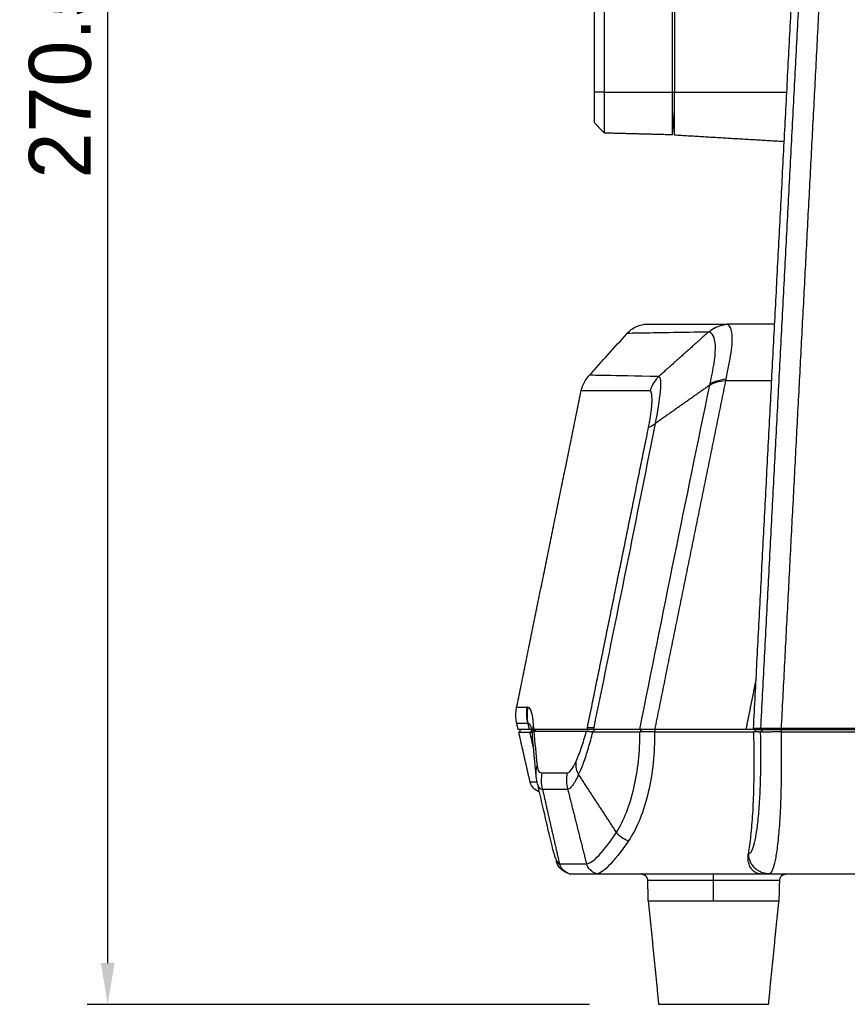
# Model space of a CAD drawing. Header units: millimetres. Extents: x 9946 to 11276, y -3292 to -1962.
# Tile 25 of 170: x 10432 to 10553, y -2335 to -2192. Entities that reach past the tile are written whole.
import ezdxf

# ---------------------------------------------------------------- set-up
doc = ezdxf.new("R2010")
doc.units = ezdxf.units.MM
doc.layers.add('ROXX NEO lite', color=7, linetype='Continuous', true_color=0x000000)
doc.dimstyles.get("Standard").update_dxf_attribs({"dimscale": 10, "dimtxt": 2.5, "dimasz": 3, "dimexe": 1, "dimexo": 0.5, "dimgap": 0.8, "dimtad": 1, "dimtoh": 1, "dimdec": 1, "dimzin": 1, "dimdsep": 46, "dimtxsty": 'Standard', "dimblk": 'OPEN90', "dimcen": 2.5, "dimadec": 1, "dimazin": 1, "dimtfac": 1, "dimtdec": 4, "dimtix": 1, "dimtofl": 0, "dimtmove": 1, "dimatfit": 3, "dimldrblk": 'OPEN90', "dimfxl": 1, "dimtolj": 1, "dimtzin": 1, "dimarcsym": 0})

# ---------------------------------------------------------------- blocks, each defined once
blk = doc.blocks.new('*D3')
at = {"layer": 'Defpoints', "color": 0}
for p in [(10445.02, -2064.87), (10521.14, -2064.87), (10521.14, -2335.41)]:
    blk.add_point(p, dxfattribs=at)
at = {"layer": 'ROXX NEO lite', "color": 0, "lineweight": -2}
for p, q in [((10515.14, -2064.87), (10442.02, -2064.87)), ((10445.02, -2329.41), (10445.02, -2070.87)), ((10515.14, -2335.41), (10442.02, -2335.41))]:
    blk.add_line(p, q, dxfattribs=at)
at = {"layer": 'ROXX NEO lite', "color": 0}
for points in [[(10446.02, -2070.87), (10444.02, -2070.87), (10445.02, -2064.87)], [(10444.02, -2329.41), (10446.02, -2329.41), (10445.02, -2335.41)]]:
    blk.add_solid(points, dxfattribs=at)
at = {"layer": 'ROXX NEO lite', "color": 0, "insert": (10438.12, -2200.14), "char_height": 9.002, "attachment_point": 5, "rotation": 90}
blk.add_mtext('\\A1;270.5', dxfattribs=at)

msp = doc.modelspace()

# ---------------------------------------------------------------- linework, layer by layer
at = {"layer": 'ROXX NEO lite', "color": 18, "lineweight": -3, "true_color": 0x000000}
for points, degree in [([(10515.82, -2076.21), (10515.82, -2139.41), (10515.82, -2202.61)], 2), ([(10517.32, -2202.61), (10517.32, -2139.41), (10517.32, -2076.21)], 2), ([(10527.22, -2202.61), (10527.22, -2139.41), (10527.22, -2076.21)], 2), ([(10527.52, -2076.21), (10527.52, -2139.41), (10527.52, -2202.61)], 2), ([(10548.3, -2137.52), (10544.17, -2216.39), (10540.03, -2295.26)], 2), ([(10539.01, -2295.26), (10543.06, -2217.81), (10547.12, -2140.36)], 2), ([(10550.57, -2151.16), (10546.79, -2223.21), (10543.02, -2295.26)], 2), ([(10517.32, -2202.61), (10516.57, -2202.61), (10515.82, -2202.61)], 2), ([(10517.32, -2202.61), (10522.27, -2202.61), (10527.22, -2202.61)], 2), ([(10527.22, -2202.61), (10527.37, -2202.61), (10527.52, -2202.61)], 2), ([(10527.52, -2202.61), (10535.69, -2202.61), (10543.86, -2202.61)], 2), ([(10533.42, -2236.92), (10533.1, -2237.09), (10532.8, -2237.3), (10532.54, -2237.55)], 3), ([(10535.19, -2236.42), (10535.08, -2236.43), (10534.97, -2236.44), (10534.87, -2236.46)], 3), ([(10535.19, -2236.42), (10535.33, -2236.45), (10535.6, -2236.75), (10535.85, -2237.56), (10535.89, -2238.9), (10535.72, -2240.53), (10535.4, -2242.31), (10535.13, -2243.67), (10535, -2244.36)], 3), ([(10532.45, -2237.55), (10528.83, -2240.78), (10525.21, -2244.02)], 2), ([(10532.5, -2237.5), (10532.48, -2237.52), (10532.47, -2237.53), (10532.45, -2237.55)], 3), ([(10525.21, -2244.02), (10521.72, -2243.95), (10516.72, -2243.86), (10515.12, -2243.83), (10515.12, -2243.83)], 3), ([(10525.21, -2244.02), (10524.7, -2244.47), (10524.29, -2245.17), (10523.96, -2246.11)], 3), ([(10534.95, -2244.59), (10529.78, -2270), (10524.61, -2295.41)], 2), ([(10532.66, -2245.26), (10533.18, -2244.91), (10533.94, -2244.69), (10534.95, -2244.59)], 3), ([(10532.71, -2245.03), (10533.23, -2244.75), (10533.99, -2244.53), (10535, -2244.36)], 3), ([(10535, -2244.36), (10534.99, -2244.44), (10534.97, -2244.52), (10534.95, -2244.59)], 3), ([(10534.95, -2244.59), (10538.31, -2244.59), (10541.67, -2244.59)], 2), ([(10522.45, -2295.41), (10524.12, -2287.04), (10527.5, -2270.27), (10530.93, -2253.56), (10532.66, -2245.26)], 3), ([(10532.66, -2245.26), (10528.67, -2248.07), (10524.69, -2250.88)], 2), ([(10532.66, -2245.26), (10532.68, -2245.18), (10532.69, -2245.11), (10532.71, -2245.03)], 3), ([(10519.53, -2246.1), (10518.43, -2246.1), (10517.48, -2246.11), (10516.7, -2246.11)], 3), ([(10523.96, -2246.11), (10522.31, -2246.11), (10520.81, -2246.1), (10519.53, -2246.1)], 3), ([(10523.74, -2251.41), (10523.79, -2251.14), (10523.89, -2250.63), (10524.01, -2249.9), (10524.11, -2249.21), (10524.18, -2248.57), (10524.23, -2247.97), (10524.25, -2247.43), (10524.24, -2246.96), (10524.21, -2246.6), (10524.14, -2246.33), (10524.05, -2246.19), (10524, -2246.13), (10523.96, -2246.11)], 3), ([(10514.83, -2295.17), (10519.29, -2273.29), (10523.74, -2251.41)], 2), ([(10524.69, -2250.88), (10521.63, -2266.27), (10518.77, -2280.4), (10515.75, -2295.15)], 3), ([(10523.74, -2251.41), (10523.92, -2251.37), (10524.24, -2251.19), (10524.69, -2250.88)], 3), ([(10539.38, -2288.05), (10538.64, -2291.73), (10537.9, -2295.41)], 2), ([(10504.54, -2292.17), (10504.56, -2292.17), (10505.1, -2292.17), (10506.17, -2292.16)], 3), ([(10506.19, -2294.53), (10505.99, -2293.77), (10505.95, -2292.98), (10506.08, -2292.18)], 3), ([(10506.17, -2292.16), (10506.01, -2292.97), (10506.02, -2293.76), (10506.19, -2294.53)], 3), ([(10506.15, -2292.16), (10506.13, -2292.17), (10506.1, -2292.17), (10506.08, -2292.18)], 3), ([(10506.17, -2292.16), (10506.54, -2292.16), (10506.81, -2293.02), (10506.95, -2294.76)], 3), ([(10506.19, -2294.53), (10505.12, -2294.53), (10504.56, -2294.53), (10504.56, -2294.53)], 3), ([(10506.19, -2294.53), (10506.41, -2294.53), (10506.59, -2294.83), (10506.72, -2295.41)], 3), ([(10506.39, -2295.41), (10506.32, -2295.12), (10506.26, -2294.82), (10506.19, -2294.53)], 3), ([(10506.95, -2294.76), (10506.91, -2294.98), (10506.88, -2295.19), (10506.86, -2295.41)], 3), ([(10506.95, -2294.76), (10506.97, -2294.97), (10506.99, -2295.19), (10507.01, -2295.41)], 3), ([(10506.68, -2295.41), (10506.66, -2295.41), (10506.58, -2295.41), (10506.46, -2295.41), (10506.39, -2295.41)], 3), ([(10506.83, -2295.4), (10506.66, -2295.62), (10506.48, -2295.83)], 2), ([(10507, -2298.15), (10506.83, -2297.37), (10506.66, -2296.6), (10506.48, -2295.83)], 3), ([(10506.84, -2296.36), (10506.83, -2296.16), (10506.82, -2295.96), (10506.83, -2295.75)], 3), ([(10507.18, -2295.41), (10507, -2295.58), (10506.83, -2295.75)], 2), ([(10514.77, -2295.41), (10513.65, -2295.41), (10511.59, -2295.41), (10509, -2295.41), (10507.61, -2295.41), (10507.01, -2295.41)], 3), ([(10507.39, -2295.4), (10507.21, -2295.55), (10507.03, -2295.69)], 2), ([(10507.03, -2295.69), (10507.17, -2297.26), (10507.34, -2298.97), (10507.51, -2300.64)], 3), ([(10507.3, -2295.4), (10507.32, -2295.4), (10507.35, -2295.4), (10507.39, -2295.4)], 3), ([(10513.56, -2301.96), (10513.81, -2301.46), (10514.29, -2300.31), (10514.99, -2298.17), (10515.42, -2296.58), (10515.63, -2295.76)], 3), ([(10515.63, -2295.76), (10515.49, -2295.75), (10515.22, -2295.73), (10514.91, -2295.72), (10514.75, -2295.7), (10514.69, -2295.69)], 3), ([(10514.83, -2295.17), (10514.81, -2295.25), (10514.79, -2295.33), (10514.77, -2295.41)], 3), ([(10515.7, -2295.41), (10515.55, -2295.41), (10515.27, -2295.41), (10514.97, -2295.41), (10514.82, -2295.41), (10514.77, -2295.41)], 3), ([(10515.75, -2295.15), (10515.31, -2295.13), (10515.01, -2295.14), (10514.83, -2295.17)], 3), ([(10515.04, -2295.41), (10515.01, -2295.43), (10514.96, -2295.46), (10514.91, -2295.5), (10514.89, -2295.52)], 3), ([(10515.93, -2295.41), (10515.78, -2295.58), (10515.63, -2295.76)], 2), ([(10515.63, -2295.76), (10516.39, -2295.76), (10517.9, -2295.76), (10520.19, -2295.76), (10521.71, -2295.76), (10522.47, -2295.76)], 3), ([(10515.75, -2295.15), (10515.74, -2295.23), (10515.72, -2295.32), (10515.7, -2295.41)], 3), ([(10522.45, -2295.41), (10519.08, -2295.41), (10515.7, -2295.41)], 2), ([(10524.61, -2295.41), (10524.28, -2295.41), (10523.68, -2295.41), (10522.97, -2295.41), (10522.61, -2295.41), (10522.45, -2295.41)], 3), ([(10522.47, -2295.76), (10522.62, -2295.58), (10522.77, -2295.41)], 2), ([(10524.61, -2295.75), (10524.27, -2295.75), (10523.66, -2295.76), (10522.94, -2295.75), (10522.61, -2295.75), (10522.47, -2295.76)], 3), ([(10537.9, -2295.41), (10531.26, -2295.41), (10524.61, -2295.41)], 2), ([(10524.61, -2295.75), (10531.83, -2295.75), (10539.05, -2295.76)], 2), ([(10539.36, -2295.41), (10538.63, -2295.41), (10537.9, -2295.41)], 2), ([(10538.27, -2313.48), (10538.41, -2312.72), (10538.66, -2310.96), (10538.93, -2307.71), (10539.09, -2303.96), (10539.13, -2299.89), (10539.09, -2297.15), (10539.05, -2295.76)], 3), ([(10540.03, -2295.26), (10539.52, -2295.26), (10539.01, -2295.26)], 2), ([(10539.05, -2295.76), (10539.15, -2295.64), (10539.26, -2295.52), (10539.36, -2295.41)], 3), ([(10540.04, -2295.77), (10539.54, -2295.76), (10539.05, -2295.76)], 2), ([(10539.36, -2295.41), (10539.87, -2295.41), (10540.39, -2295.41)], 2), ([(10543.02, -2295.26), (10542.57, -2295.26), (10541.84, -2295.26), (10540.99, -2295.26), (10540.35, -2295.26), (10540.09, -2295.26), (10540.03, -2295.26)], 3), ([(10540.04, -2295.77), (10540.21, -2295.59), (10540.39, -2295.41)], 2), ([(10543.02, -2295.76), (10542.73, -2295.76), (10542.14, -2295.76), (10541.34, -2295.77), (10540.69, -2295.77), (10540.23, -2295.77), (10540.07, -2295.76), (10540.04, -2295.77)], 3), ([(10540.39, -2295.41), (10540.42, -2295.41), (10540.62, -2295.41), (10541.22, -2295.41), (10542.07, -2295.41), (10542.69, -2295.41), (10543.02, -2295.41)], 3), ([(10543.02, -2295.76), (10543.04, -2297.07), (10543.07, -2299.71), (10543.03, -2303.63), (10542.91, -2307.29), (10542.7, -2310.51), (10542.4, -2313.15), (10542.08, -2314.96), (10541.7, -2316.13), (10541.42, -2316.41), (10541.27, -2316.41)], 3), ([(10542.5, -2295.41), (10542.51, -2295.33), (10542.51, -2295.26)], 2), ([(10643.94, -2295.26), (10593.48, -2295.26), (10543.02, -2295.26)], 2), ([(10543.02, -2295.41), (10543.02, -2295.58), (10543.02, -2295.76)], 2), ([(10543.02, -2295.41), (10593.48, -2295.41), (10643.95, -2295.41)], 2), ([(10543.02, -2295.76), (10593.48, -2295.76), (10643.95, -2295.76)], 2), ([(10543.45, -2295.24), (10543.45, -2295.32), (10543.45, -2295.41)], 2), ([(10507.4, -2302.27), (10507.18, -2300.18), (10507, -2298.18), (10506.85, -2296.36)], 3), ([(10513.14, -2300.13), (10513.09, -2300.84), (10513.23, -2301.45), (10513.56, -2301.96)], 3), ([(10507.4, -2302.27), (10507.35, -2301.74), (10507.38, -2301.19), (10507.51, -2300.64)], 3), ([(10508.29, -2304.08), (10508.11, -2303.31), (10508.11, -2302.52), (10508.27, -2301.71)], 3), ([(10508.27, -2301.71), (10509.36, -2301.71), (10510.65, -2301.71), (10511.95, -2301.71)], 3), ([(10512, -2304.08), (10511.81, -2303.32), (10511.79, -2302.53), (10511.95, -2301.71)], 3), ([(10506.49, -2303.02), (10506.49, -2303.02), (10506.83, -2303.02), (10507.51, -2303.02)], 3), ([(10507.58, -2303.37), (10507.5, -2303), (10507.44, -2302.63), (10507.4, -2302.27)], 3), ([(10519.06, -2310.36), (10516.31, -2306.16), (10513.56, -2301.96)], 2), ([(10508.29, -2304.08), (10509.36, -2304.08), (10510.54, -2304.08), (10512, -2304.08)], 3), ([(10508.29, -2304.08), (10509.52, -2309.51), (10510.76, -2314.94)], 2), ([(10514.74, -2314.94), (10513.37, -2309.51), (10512, -2304.08)], 2), ([(10520.8, -2311.63), (10519.96, -2311.28), (10519.38, -2310.86), (10519.06, -2310.36)], 3), ([(10520.8, -2311.63), (10519.7, -2313.28), (10517.73, -2315.66), (10516.56, -2316.41), (10516.17, -2316.41)], 3), ([(10509.81, -2312.91), (10509.89, -2313.23), (10509.97, -2313.54), (10510.07, -2313.85)], 3), ([(10510.07, -2313.85), (10510.29, -2314.53), (10510.49, -2314.89), (10510.73, -2314.94)], 3), ([(10540.02, -2316.41), (10539.83, -2316.41), (10539.45, -2316.33), (10538.93, -2316), (10538.54, -2315.49), (10538.28, -2314.87), (10538.19, -2314.18), (10538.23, -2313.71), (10538.27, -2313.48)], 3), ([(10512.03, -2316.38), (10512.03, -2316.38), (10512.02, -2316.38), (10512.02, -2316.38)], 3), ([(10533.2, -2320.41), (10533.2, -2318.89), (10533.2, -2317.38)], 2), ([(10540.02, -2316.41), (10540.65, -2316.41), (10541.27, -2316.41)], 2), ([(10541.27, -2316.41), (10594.46, -2316.41), (10647.64, -2316.41)], 2)]:
    msp.add_open_spline(points, degree=degree, dxfattribs=at)
at = {"layer": 'ROXX NEO lite', "color": 18, "true_color": 0x000000}
for points, weights in [([(10515.82, -2202.61), (10515.82, -2207.04), (10515.82, -2207.04)], [1, 0.707106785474, 1]), ([(10515.82, -2202.61), (10515.82, -2207.04), (10515.82, -2207.04)], [1, 0.707106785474, 1]), ([(10527.22, -2208.84), (10527.22, -2208.84), (10527.22, -2202.61)], [1, 0.707106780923, 1]), ([(10527.22, -2208.84), (10527.22, -2208.84), (10527.22, -2202.61)], [1, 0.707106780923, 1])]:
    msp.add_rational_spline(points, weights, degree=2, dxfattribs=at)
at = {"layer": 'ROXX NEO lite', "color": 18, "lineweight": -3, "true_color": 0x000000}
for points, weights in [([(10517.32, -2208.58), (10517.32, -2208.58), (10517.32, -2202.61)], [1, 0.707106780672, 1]), ([(10527.52, -2208.89), (10527.52, -2208.89), (10527.52, -2202.61)], [1, 0.707106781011, 1]), ([(10506.48, -2295.83), (10504.85, -2295.84), (10504.85, -2295.84)], [1, 0.999493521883, 1]), ([(10506.82, -2295.83), (10506.81, -2295.84), (10506.48, -2295.83)], [1, 0.999528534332, 1]), ([(10506.68, -2295.4), (10506.75, -2295.4), (10506.83, -2295.4)], [0.999954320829, 0.999976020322, 1]), ([(10506.83, -2295.4), (10507.17, -2295.4), (10507.16, -2295.4)], [1, 0.999482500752, 1]), ([(10507.03, -2295.69), (10506.88, -2295.72), (10506.83, -2295.75)], [1, 0.999601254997, 1]), ([(10514.69, -2295.69), (10509.75, -2295.69), (10507.03, -2295.69)], [1, 0.99932577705, 1]), ([(10541.27, -2316.41), (10538.37, -2316.41), (10538.29, -2313.48)], [1, 0.716301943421, 1]), ([(10533.2, -2317.38), (10523.62, -2317.38), (10523.62, -2317.38)], [1, 0.707106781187, 1]), ([(10533.2, -2317.38), (10533.2, -2316.41), (10533.2, -2316.41)], [1, 0.716301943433, 1]), ([(10533.91, -2317.38), (10533.56, -2317.38), (10533.2, -2317.38)], [1, 0.999320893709, 1]), ([(10542.78, -2317.38), (10542.78, -2317.38), (10533.91, -2317.38)], [1, 0.73268182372, 1])]:
    msp.add_rational_spline(points, weights, degree=2, dxfattribs=at)
at = {"layer": 'ROXX NEO lite', "color": 18, "true_color": 0x000000}
for points, degree in [([(10527.52, -2208.89), (10527.37, -2207.13), (10527.22, -2205.37)], 2), ([(10527.52, -2208.89), (10527.37, -2207.13), (10527.22, -2205.37)], 2), ([(10517.32, -2208.58), (10516.57, -2207.81), (10515.82, -2207.04)], 2), ([(10517.32, -2208.58), (10516.57, -2207.81), (10515.82, -2207.04)], 2), ([(10527.22, -2208.84), (10522.27, -2208.71), (10517.32, -2208.58)], 2), ([(10527.22, -2208.84), (10522.27, -2208.71), (10517.32, -2208.58)], 2), ([(10543.51, -2209.84), (10535.52, -2209.36), (10527.52, -2208.89)], 2), ([(10543.51, -2209.84), (10535.52, -2209.36), (10527.52, -2208.89)], 2), ([(10542.1, -2236.41), (10538.64, -2236.41), (10535.19, -2236.4)], 2), ([(10542.1, -2236.41), (10538.64, -2236.41), (10535.19, -2236.4)], 2), ([(10515.14, -2243.84), (10516.96, -2241.82), (10518.78, -2239.79), (10520.61, -2237.76)], 3), ([(10515.14, -2243.84), (10516.96, -2241.82), (10518.78, -2239.79), (10520.61, -2237.76)], 3), ([(10504.54, -2292.17), (10509.23, -2269.14), (10513.92, -2246.11)], 2), ([(10504.54, -2292.17), (10509.23, -2269.14), (10513.92, -2246.11)], 2), ([(10504.76, -2295.41), (10504.66, -2294.97), (10504.56, -2294.53)], 2), ([(10504.76, -2295.41), (10504.66, -2294.97), (10504.56, -2294.53)], 2), ([(10504.85, -2295.84), (10504.97, -2295.69), (10505.09, -2295.54), (10505.2, -2295.4)], 3), ([(10504.85, -2295.84), (10504.97, -2295.69), (10505.09, -2295.54), (10505.2, -2295.4)], 3), ([(10506.49, -2303.02), (10505.67, -2299.43), (10504.86, -2295.84)], 2), ([(10506.49, -2303.02), (10505.67, -2299.43), (10504.86, -2295.84)], 2), ([(10509.82, -2312.92), (10509.09, -2309.79), (10508.42, -2306.93), (10507.67, -2303.74)], 3), ([(10509.82, -2312.92), (10509.09, -2309.79), (10508.42, -2306.93), (10507.67, -2303.74)], 3), ([(10512.03, -2316.38), (10510.93, -2315.91), (10510.5, -2315.17), (10510.28, -2314.55)], 3), ([(10512.03, -2316.38), (10510.93, -2315.91), (10510.5, -2315.17), (10510.28, -2314.55)], 3), ([(10512.16, -2316.41), (10511.4, -2316.08), (10510.94, -2315.59), (10510.78, -2314.94)], 3), ([(10512.16, -2316.41), (10511.4, -2316.08), (10510.94, -2315.59), (10510.78, -2314.94)], 3), ([(10516.17, -2316.41), (10515.38, -2316.11), (10514.9, -2315.62), (10514.74, -2314.94)], 3), ([(10516.17, -2316.41), (10515.38, -2316.11), (10514.9, -2315.62), (10514.74, -2314.94)], 3), ([(10516.18, -2316.41), (10516.15, -2316.41), (10516.12, -2316.41)], 2), ([(10516.18, -2316.41), (10516.15, -2316.41), (10516.12, -2316.41)], 2), ([(10516.17, -2316.41), (10528.1, -2316.41), (10540.02, -2316.41)], 2), ([(10516.17, -2316.41), (10528.1, -2316.41), (10540.02, -2316.41)], 2), ([(10523.7, -2320.41), (10523.66, -2318.89), (10523.62, -2317.38)], 2), ([(10523.7, -2320.41), (10523.66, -2318.89), (10523.62, -2317.38)], 2), ([(10542.78, -2317.38), (10542.74, -2318.89), (10542.7, -2320.41)], 2), ([(10542.78, -2317.38), (10542.74, -2318.89), (10542.7, -2320.41)], 2), ([(10523.7, -2320.41), (10524.45, -2327.91), (10525.2, -2335.41)], 2), ([(10523.7, -2320.41), (10524.45, -2327.91), (10525.2, -2335.41)], 2), ([(10541.2, -2335.41), (10541.95, -2327.91), (10542.7, -2320.41)], 2), ([(10541.2, -2335.41), (10541.95, -2327.91), (10542.7, -2320.41)], 2)]:
    msp.add_open_spline(points, degree=degree, dxfattribs=at)
for points, knots in [([(10520.59, -2237.74), (10520.97, -2237.32), (10521.43, -2236.99), (10521.96, -2236.75), (10522.32, -2236.59), (10522.71, -2236.48), (10523.14, -2236.41)], [0.190505, 0.190505, 0.190505, 0.190505, 1.916131, 1.916131, 1.916131, 3.16142, 3.16142, 3.16142, 3.16142]), ([(10520.59, -2237.74), (10520.97, -2237.32), (10521.43, -2236.99), (10521.96, -2236.75), (10522.32, -2236.59), (10522.71, -2236.48), (10523.14, -2236.41)], [0.190505, 0.190505, 0.190505, 0.190505, 1.916131, 1.916131, 1.916131, 3.16142, 3.16142, 3.16142, 3.16142]), ([(10523.14, -2236.41), (10523.14, -2236.41), (10525.11, -2236.4), (10530.97, -2236.41), (10534.87, -2236.4)], [-139.744311, -139.744311, -139.744311, -139.744311, -69.8725, -1.473508, -1.473508, -1.473508, -1.473508]), ([(10523.14, -2236.41), (10523.14, -2236.41), (10525.11, -2236.4), (10530.97, -2236.41), (10534.87, -2236.4)], [-139.744311, -139.744311, -139.744311, -139.744311, -69.8725, -1.473508, -1.473508, -1.473508, -1.473508]), ([(10513.92, -2246.08), (10514.01, -2245.78), (10514.11, -2245.49), (10514.23, -2245.21), (10514.46, -2244.7), (10514.76, -2244.24), (10515.12, -2243.83)], [0.220105, 0.220105, 0.220105, 0.220105, 1.147885, 1.147885, 1.147885, 2.808727, 2.808727, 2.808727, 2.808727]), ([(10513.92, -2246.08), (10514.01, -2245.78), (10514.11, -2245.49), (10514.23, -2245.21), (10514.46, -2244.7), (10514.76, -2244.24), (10515.12, -2243.83)], [0.220105, 0.220105, 0.220105, 0.220105, 1.147885, 1.147885, 1.147885, 2.808727, 2.808727, 2.808727, 2.808727]), ([(10504.56, -2294.53), (10504.52, -2294.35), (10504.49, -2294.16), (10504.46, -2293.98), (10504.39, -2293.37), (10504.43, -2292.77), (10504.54, -2292.17)], [0.218143, 0.218143, 0.218143, 0.218143, 0.783175, 0.783175, 0.783175, 2.606405, 2.606405, 2.606405, 2.606405]), ([(10504.56, -2294.53), (10504.52, -2294.35), (10504.49, -2294.16), (10504.46, -2293.98), (10504.39, -2293.37), (10504.43, -2292.77), (10504.54, -2292.17)], [0.218143, 0.218143, 0.218143, 0.218143, 0.783175, 0.783175, 0.783175, 2.606405, 2.606405, 2.606405, 2.606405]), ([(10507.85, -2304.49), (10507.13, -2304.18), (10506.69, -2303.73), (10506.52, -2303.13), (10506.51, -2303.1), (10506.5, -2303.06), (10506.49, -2303.02)], [0.191738, 0.191738, 0.191738, 0.191738, 2.271896, 2.271896, 2.271896, 2.389624, 2.389624, 2.389624, 2.389624]), ([(10507.85, -2304.49), (10507.13, -2304.18), (10506.69, -2303.73), (10506.52, -2303.13), (10506.51, -2303.1), (10506.5, -2303.06), (10506.49, -2303.02)], [0.191738, 0.191738, 0.191738, 0.191738, 2.271896, 2.271896, 2.271896, 2.389624, 2.389624, 2.389624, 2.389624]), ([(10512.16, -2316.41), (10512.45, -2316.41), (10513.05, -2316.41), (10514.02, -2316.41), (10514.87, -2316.41), (10515.58, -2316.41), (10515.94, -2316.41), (10516.12, -2316.41)], [-29.252503, -29.252503, -29.252503, -29.252503, -21.939376, -14.626257, -7.313138, -3.656579, 0, 0, 0, 0]), ([(10512.16, -2316.41), (10512.45, -2316.41), (10513.05, -2316.41), (10514.02, -2316.41), (10514.87, -2316.41), (10515.58, -2316.41), (10515.94, -2316.41), (10516.12, -2316.41)], [-29.252503, -29.252503, -29.252503, -29.252503, -21.939376, -14.626257, -7.313138, -3.656579, 0, 0, 0, 0])]:
    msp.add_open_spline(points, degree=3, knots=knots, dxfattribs=at)
at = {"layer": 'ROXX NEO lite', "color": 18, "lineweight": -3, "true_color": 0x000000}
for points, knots in [([(10533.4, -2236.92), (10533.5, -2236.87), (10533.6, -2236.82), (10533.67, -2236.79), (10533.92, -2236.69), (10534.2, -2236.6), (10534.47, -2236.53), (10534.47, -2236.53), (10534.82, -2236.46), (10534.87, -2236.45)], [0.667875, 0.667875, 0.667875, 0.667875, 1.026531, 1.026531, 1.026531, 2.002526, 2.002526, 2.002526, 2.487568, 2.487568, 2.487568, 2.487568]), ([(10532.45, -2237.55), (10528.55, -2237.61), (10522.6, -2237.71), (10520.59, -2237.74), (10520.59, -2237.74)], [0, 0, 0, 0, 68.999067, 137.998135, 137.998135, 137.998135, 137.998135]), ([(10532.71, -2245.03), (10532.92, -2244), (10533.35, -2241.93), (10533.56, -2239.38), (10533.19, -2237.93), (10532.76, -2237.57), (10532.54, -2237.55)], [0, 0, 0, 0, 3.219121, 6.438243, 9.657364, 12.876484, 12.876484, 12.876484, 12.876484]), ([(10525.21, -2244.02), (10525.33, -2244.03), (10525.51, -2244.4), (10525.44, -2246.6), (10525.01, -2249.25), (10524.69, -2250.88)], [0, 0, 0, 0, 2.681675, 5.363349, 10.726699, 10.726699, 10.726699, 10.726699]), ([(10516.7, -2246.11), (10516.64, -2246.11), (10514.84, -2246.11), (10513.91, -2246.11), (10513.91, -2246.11)], [0, 0, 0, 0, 2.033368, 67.244674, 67.244674, 67.244674, 67.244674]), ([(10506.39, -2295.41), (10505.66, -2295.41), (10504.94, -2295.41), (10504.76, -2295.41), (10504.76, -2295.41)], [-102.674987, -102.674987, -102.674987, -102.674987, -68.449991, -51.337493, -51.337493, -51.337493, -51.337493]), ([(10513.14, -2300.13), (10513.42, -2299.54), (10513.93, -2298.21), (10514.46, -2296.53), (10514.69, -2295.69)], [-6.327696, -6.327696, -6.327696, -6.327696, -2.869036, 0, 0, 0, 0]), ([(10519.06, -2310.36), (10520.14, -2308.66), (10521.86, -2304.37), (10522.49, -2298.6), (10522.47, -2295.76)], [0, 0, 0, 0, 9.029996, 17.77464, 17.77464, 17.77464, 17.77464]), ([(10524.61, -2295.75), (10524.64, -2298.8), (10523.99, -2304.95), (10522.11, -2309.68), (10520.8, -2311.63)], [0, 0, 0, 0, 9.552916, 19.387867, 19.387867, 19.387867, 19.387867]), ([(10524.69, -2295.42), (10524.68, -2295.45), (10524.66, -2295.53), (10524.65, -2295.64), (10524.63, -2295.71), (10524.61, -2295.75)], [-0.469027, -0.469027, -0.469027, -0.469027, -0.327322, -0.163661, 0, 0, 0, 0]), ([(10538.29, -2313.48), (10538.45, -2313.48), (10538.76, -2313.21), (10539.17, -2312.02), (10539.51, -2310.19), (10539.78, -2307.78), (10539.97, -2304.87), (10540.08, -2301.59), (10540.09, -2298.49), (10540.06, -2296.53), (10540.04, -2295.77)], [-28.205113, -28.205113, -28.205113, -28.205113, -24.242399, -20.491476, -16.870623, -13.213918, -9.569495, -5.932882, -2.303087, 0, 0, 0, 0]), ([(10511.95, -2301.71), (10512.11, -2301.71), (10512.47, -2301.41), (10512.9, -2300.64), (10513.14, -2300.13)], [0, 0, 0, 0, 3.034394, 6.068788, 6.068788, 6.068788, 6.068788]), ([(10507.51, -2300.64), (10507.56, -2301.08), (10507.74, -2301.62), (10508.07, -2301.71), (10508.27, -2301.71)], [0, 0, 0, 0, 4.385191, 8.770383, 8.770383, 8.770383, 8.770383]), ([(10513.56, -2301.96), (10513.24, -2302.62), (10512.63, -2303.71), (10512.18, -2304.08), (10512, -2304.08)], [0, 0, 0, 0, 3.760527, 7.521079, 7.521079, 7.521079, 7.521079]), ([(10507.58, -2303.37), (10507.64, -2303.59), (10507.82, -2304.02), (10508.1, -2304.08), (10508.29, -2304.08)], [-7.732525, -7.732525, -7.732525, -7.732525, -4.762044, 0, 0, 0, 0]), ([(10514.74, -2314.94), (10515.12, -2314.94), (10516.34, -2314.1), (10518.14, -2311.79), (10519.06, -2310.36)], [0, 0, 0, 0, 7.752369, 15.504723, 15.504723, 15.504723, 15.504723]), ([(10510.78, -2314.94), (10511.06, -2314.94), (10511.64, -2314.94), (10512.58, -2314.94), (10513.42, -2314.94), (10514.13, -2314.94), (10514.5, -2314.94), (10514.69, -2314.94)], [0, 0, 0, 0, 7.240682, 14.481357, 21.722032, 25.34237, 28.962707, 28.962707, 28.962707, 28.962707])]:
    msp.add_open_spline(points, degree=3, knots=knots, dxfattribs=at)
for points, weights, degree, knots in [([(10523.62, -2317.38), (10523.62, -2317.13), (10523.52, -2316.89), (10523.33, -2316.7), (10523.29, -2316.65), (10522.63, -2316.41), (10522.63, -2316.41)], [0.989412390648, 0.898839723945, 0.853553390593, 0.853553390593, 0.853553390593, 0.853553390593, 0.853553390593], 3, [1.623016, 1.623016, 1.623016, 1.623016, 2.399087, 2.399087, 2.399087, 3.16966, 3.16966, 3.16966, 3.16966]), ([(10543.78, -2316.41), (10543.61, -2316.48), (10543.25, -2316.63), (10543.08, -2316.7), (10542.89, -2316.89), (10542.79, -2317.13), (10542.78, -2317.38)], [1, 1, 1, 1, 1, 1.05305623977, 1.15916871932], 3, [0, 0, 0, 0, 0.765367, 0.765367, 0.765367, 1.541438, 1.541438, 1.541438, 1.541438]), ([(10542.7, -2320.41), (10542.7, -2320.41), (10533.2, -2320.41), (10523.7, -2320.41), (10523.7, -2320.41)], [1, 0.707106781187, 1, 0.707106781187, 1], 2, [-29.84513, -29.84513, -29.84513, -14.922565, -14.922565, 0, 0, 0])]:
    msp.add_rational_spline(points, weights, degree=degree, knots=knots, dxfattribs=at)
at = {"layer": 'ROXX NEO lite', "color": 18, "true_color": 0x000000}
msp.add_rational_spline([(10541.2, -2335.41), (10541.2, -2335.41), (10533.2, -2335.41), (10525.2, -2335.41), (10525.2, -2335.41)], [1, 0.707106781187, 1, 0.707106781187, 1], degree=2, knots=[0, 0, 0, 12.566371, 12.566371, 25.132741, 25.132741, 25.132741], dxfattribs=at)
msp.add_rational_spline([(10541.2, -2335.41), (10541.2, -2335.41), (10533.2, -2335.41), (10525.2, -2335.41), (10525.2, -2335.41)], [1, 0.707106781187, 1, 0.707106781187, 1], degree=2, knots=[0, 0, 0, 12.566371, 12.566371, 25.132741, 25.132741, 25.132741], dxfattribs=at)

# ---------------------------------------------------------------- dimensions: what is measured, and where the dimension line sits
at = {"layer": 'ROXX NEO lite', "color": 5, "true_color": 0x0000ff}
dim = msp.add_linear_dim(base=(10445.02, -2064.87), p1=(10521.14, -2335.41), p2=(10521.14, -2064.87), angle=90, dimstyle='Standard', override={"dimscale": 3.0005, "dimtxt": 3, "dimasz": 2, "dimexe": 1, "dimexo": 2, "dimgap": 0.8, "dimtad": 1, "dimtih": 0, "dimtoh": 0, "dimdec": 1, "dimlfac": 1, "dimzin": 1, "dimtxsty": 'Standard', "dimsah": 0, "dimcen": 2.5, "dimadec": 1, "dimazin": 1, "dimtix": 0, "dimtmove": 0, "dimtzin": 1}, dxfattribs=at)
dim.commit()
dim.dimension.update_dxf_attribs({"geometry": '*D3', "text_midpoint": (10438.12, -2200.14)})

doc.saveas('drawing.dxf')
